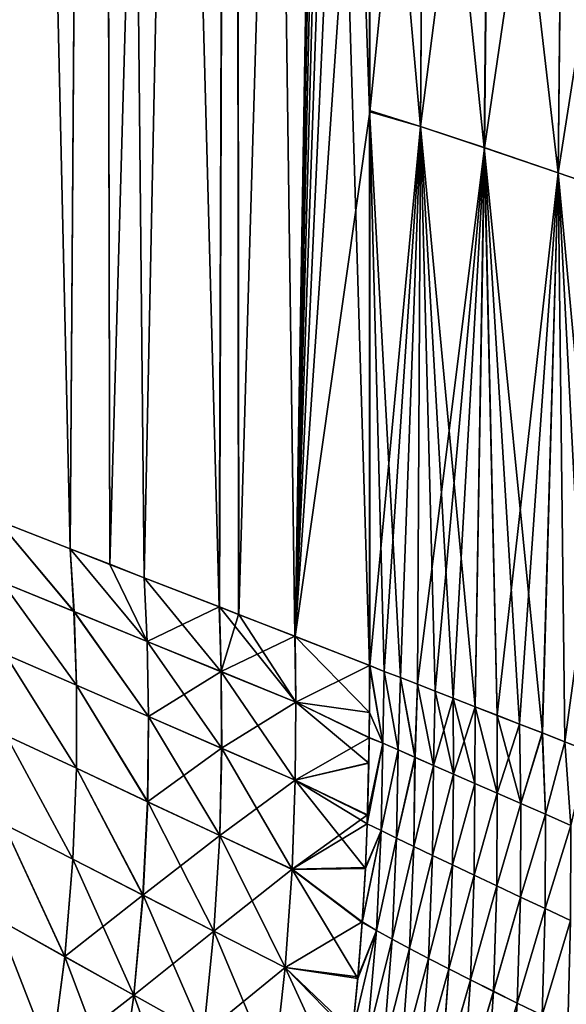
# Model space of a CAD drawing. Header units: metres. Extents: x -155 to 33, y -152 to 27.
# Tile 109 of 133: x -7 to 4, y -73 to -53. Entities that reach past the tile are written whole.
import ezdxf

# ---------------------------------------------------------------- set-up
doc = ezdxf.new("R2010")
doc.units = ezdxf.units.M
doc.layers.add('solid_12_401_042_XXX', color=7, linetype='CONTINUOUS')

msp = doc.modelspace()

# ---------------------------------------------------------------- linework, layer by layer
at = {"layer": 'solid_12_401_042_XXX'}
for points in [[(-7.610415, -63.102051, -20.093712), (-7.90242, 22.452606, -19.980618), (-5.334956, 22.452606, -20.813988)], [(-5.931913, -63.756233, 20.650507), (-5.33297, 22.452606, 20.813251), (-7.900518, 22.452606, 19.980124)], [(-5.931913, -63.756233, 20.650507), (-7.900518, 22.452606, 19.980124), (-7.371297, -63.194485, 20.181435)], [(-7.610415, -63.102051, -20.093712), (-5.334956, 22.452606, -20.813988), (-7.37211, -63.195107, -20.182384)], [(-7.37211, -63.195107, -20.182384), (-5.334956, 22.452606, -20.813988), (-5.932394, -63.756912, -20.651615)], [(-5.932394, -63.756912, -20.651615), (-5.334956, 22.452606, -20.813988), (-5.143345, -64.063515, -20.862206)], [(-5.148097, -64.06086, 20.859787), (-5.33297, 22.452606, 20.813251), (-5.931913, -63.756233, 20.650507)], [(-5.143345, -64.063515, -20.862206), (-5.334956, 22.452606, -20.813988), (-2.683736, 22.452606, -21.318867)], [(-2.97611, -64.90583, 21.278717), (-2.681618, 22.452606, 21.317888), (-5.33297, 22.452606, 20.813251)], [(-4.463577, -64.327095, 21.016954), (-5.33297, 22.452606, 20.813251), (-5.148097, -64.06086, 20.859787)], [(-2.97611, -64.90583, 21.278717), (-5.33297, 22.452606, 20.813251), (-4.463577, -64.327095, 21.016954)], [(-5.143345, -64.063515, -20.862206), (-2.683736, 22.452606, -21.318867), (-4.463907, -64.327713, -21.018131)], [(-4.463907, -64.327713, -21.018131), (-2.683736, 22.452606, -21.318867), (-2.975978, -64.906456, -21.279982)], [(-2.592949, -65.05484, 21.328829), (-2.681618, 22.452606, 21.317888), (-2.97611, -64.90583, 21.278717)], [(-2.975978, -64.906456, -21.279982), (-2.683736, 22.452606, -21.318867), (-2.590304, -65.056389, -21.330397)], [(-2.590304, -65.056389, -21.330397), (-2.683736, 22.452606, -21.318867), (-0.007215, 22.452606, -21.486614)], [(-1.477935, -65.48941, 21.435064), (-2.681618, 22.452606, 21.317888), (-2.592949, -65.05484, 21.328829)], [(0, -66.069206, 21.486078), (-2.681618, 22.452606, 21.317888), (-1.477935, -65.48941, 21.435064)], [(0, -55.070347, 21.486078), (-2.681618, 22.452606, 21.317888), (0, -66.069206, 21.486078)], [(0, -55.070347, 21.486078), (0, -43.994038, 21.486078), (-2.681618, 22.452606, 21.317888)], [(-2.590304, -65.056389, -21.330397), (-0.007215, 22.452606, -21.486614), (-1.476092, -65.49044, -21.436438)], [(0.003643, 11.360826, -21.487326), (-1.476092, -65.49044, -21.436438), (-0.007215, 22.452606, -21.486614)], [(0.003643, 11.360826, -21.487326), (0.003643, 0.275525, -21.487326), (-1.476092, -65.49044, -21.436438)], [(0.003643, 0.275525, -21.487326), (0.003643, -10.792192, -21.487326), (-1.476092, -65.49044, -21.436438)], [(0.003643, -10.792192, -21.487326), (0.003643, -21.8423, -21.487326), (-1.476092, -65.49044, -21.436438)], [(0.003643, -21.8423, -21.487326), (0.003643, -32.944717, -21.487326), (-1.476092, -65.49044, -21.436438)], [(0.003643, -32.944717, -21.487326), (0.003643, -44.030132, -21.487326), (-1.476092, -65.49044, -21.436438)], [(0.003643, -44.030132, -21.487326), (0.003643, -55.097832, -21.487326), (-1.476092, -65.49044, -21.436438)], [(1.008636, -55.387955, 21.455742), (0, -43.994038, 21.486078), (0, -55.070347, 21.486078)], [(1.083718, -44.264767, 21.453255), (0, -43.994038, 21.486078), (1.008636, -55.387955, 21.455742)], [(1.087039, -44.265751, -21.453054), (0.003643, -55.097832, -21.487326), (0.003643, -44.030132, -21.487326)], [(1.087039, -44.265751, -21.453054), (1.011807, -55.389103, -21.455553), (0.003643, -55.097832, -21.487326)], [(1.083718, -44.264767, 21.453255), (1.008636, -55.387955, 21.455742), (2.274473, -55.806702, 21.337761)], [(2.388477, -44.622677, -21.330399), (1.011807, -55.389103, -21.455553), (1.087039, -44.265751, -21.453054)], [(1.083718, -44.264767, 21.453255), (2.274473, -55.806702, 21.337761), (2.385214, -44.621647, 21.330812)], [(2.388477, -44.622677, -21.330399), (2.277692, -55.807903, -21.337355), (1.011807, -55.389103, -21.455553)], [(2.385214, -44.621647, 21.330812), (2.274473, -55.806702, 21.337761), (3.738766, -56.30405, 21.100962)], [(3.856401, -45.046463, -21.091227), (2.277692, -55.807903, -21.337355), (2.388477, -44.622677, -21.330399)], [(2.385214, -44.621647, 21.330812), (3.738766, -56.30405, 21.100962), (3.853469, -45.045494, 21.091806)], [(3.856401, -45.046463, -21.091227), (3.741716, -56.305183, -21.100384), (2.277692, -55.807903, -21.337355)], [(3.853469, -45.045494, 21.091806), (3.738766, -56.30405, 21.100962), (5.333596, -56.853764, 20.729509)], [(5.431885, -45.514782, -20.721815), (3.741716, -56.305183, -21.100384), (3.856401, -45.046463, -21.091227)], [(3.853469, -45.045494, 21.091806), (5.333596, -56.853764, 20.729509), (5.429492, -45.513954, 20.722464)], [(5.431885, -45.514782, -20.721815), (5.336029, -56.854725, -20.728855), (3.741716, -56.305183, -21.100384)], [(0.003643, -55.097832, -21.487326), (0.003643, -66.070602, -21.487326), (-1.476092, -65.49044, -21.436438)], [(0.293269, -66.183434, 21.483778), (0, -55.070347, 21.486078), (0, -66.069206, 21.486078)], [(0.61262, -66.307945, 21.475899), (0, -55.070347, 21.486078), (0.293269, -66.183434, 21.483778)], [(1.008636, -55.387955, 21.455742), (0, -55.070347, 21.486078), (0.61262, -66.307945, 21.475899)], [(1.011807, -55.389103, -21.455553), (0.003643, -66.070602, -21.487326), (0.003643, -55.097832, -21.487326)], [(1.011807, -55.389103, -21.455553), (0.293388, -66.183609, -21.483828), (0.003643, -66.070602, -21.487326)], [(1.011807, -55.389103, -21.455553), (0.612548, -66.308044, -21.475967), (0.293388, -66.183609, -21.483828)], [(1.011807, -55.389103, -21.455553), (0.950709, -66.439888, -21.461189), (0.612548, -66.308044, -21.475967)], [(1.008636, -55.387955, 21.455742), (0.61262, -66.307945, 21.475899), (0.950937, -66.43985, 21.461176)], [(1.011807, -55.389103, -21.455553), (2.277692, -55.807903, -21.337355), (0.950709, -66.439888, -21.461189)], [(1.008636, -55.387955, 21.455742), (0.950937, -66.43985, 21.461176), (1.301832, -66.576653, 21.438934)], [(1.008636, -55.387955, 21.455742), (1.301832, -66.576653, 21.438934), (1.657297, -66.71524, 21.409445)], [(1.008636, -55.387955, 21.455742), (1.657297, -66.71524, 21.409445), (2.094318, -66.885628, 21.364054)], [(2.274473, -55.806702, 21.337761), (1.008636, -55.387955, 21.455742), (2.094318, -66.885628, 21.364054)], [(2.277692, -55.807903, -21.337355), (1.301316, -66.576584, -21.438995), (0.950709, -66.439888, -21.461189)], [(2.277692, -55.807903, -21.337355), (1.656409, -66.715027, -21.409584), (1.301316, -66.576584, -21.438995)], [(2.277692, -55.807903, -21.337355), (2.0929, -66.885208, -21.364254), (1.656409, -66.715027, -21.409584)], [(2.277692, -55.807903, -21.337355), (2.527332, -67.054581, -21.309431), (2.0929, -66.885208, -21.364254)], [(2.274473, -55.806702, 21.337761), (2.094318, -66.885628, 21.364054), (2.529297, -67.055214, 21.309166)], [(2.274473, -55.806702, 21.337761), (2.529297, -67.055214, 21.309166), (2.974842, -67.22892, 21.243156)], [(2.274473, -55.806702, 21.337761), (2.974842, -67.22892, 21.243156), (3.425316, -67.404549, 21.166746)], [(3.738766, -56.30405, 21.100962), (2.274473, -55.806702, 21.337761), (3.425316, -67.404549, 21.166746)], [(2.277692, -55.807903, -21.337355), (3.741716, -56.305183, -21.100384), (2.527332, -67.054581, -21.309431)], [(3.741716, -56.305183, -21.100384), (2.972344, -67.228081, -21.243597), (2.527332, -67.054581, -21.309431)], [(3.741716, -56.305183, -21.100384), (3.422457, -67.403572, -21.167309), (2.972344, -67.228081, -21.243597)], [(3.741716, -56.305183, -21.100384), (3.869962, -67.578041, -21.082041), (3.422457, -67.403572, -21.167309)], [(3.738766, -56.30405, 21.100962), (3.425316, -67.404549, 21.166746), (3.873049, -67.579109, 21.0814)], [(3.738766, -56.30405, 21.100962), (3.873049, -67.579109, 21.0814), (4.332268, -67.758148, 20.984203)], [(3.738766, -56.30405, 21.100962), (4.332268, -67.758148, 20.984203), (4.815197, -67.946434, 20.871523)], [(5.333596, -56.853764, 20.729509), (3.738766, -56.30405, 21.100962), (4.815197, -67.946434, 20.871523)], [(3.741716, -56.305183, -21.100384), (5.336029, -56.854725, -20.728855), (3.869962, -67.578041, -21.082041)], [(5.336029, -56.854725, -20.728855), (4.328972, -67.756996, -20.984955), (3.869962, -67.578041, -21.082041)], [(-7.37211, -63.195107, -20.182384), (-5.932394, -63.756912, -20.651615), (-5.855715, -65.000221, -20.675217)], [(-7.281063, -64.41832, -20.217369), (-7.37211, -63.195107, -20.182384), (-5.855715, -65.000221, -20.675217)], [(-5.856479, -64.999504, 20.678642), (-7.371297, -63.194485, 20.181435), (-7.281771, -64.417648, 20.220757)], [(-5.856479, -64.999504, 20.678642), (-5.931913, -63.756233, 20.650507), (-7.371297, -63.194485, 20.181435)], [(-5.932394, -63.756912, -20.651615), (-5.143345, -64.063515, -20.862206), (-4.406609, -65.591843, -21.031519)], [(-5.855715, -65.000221, -20.675217), (-5.932394, -63.756912, -20.651615), (-4.406609, -65.591843, -21.031519)], [(-4.407426, -65.59111, 21.03499), (-5.931913, -63.756233, 20.650507), (-5.856479, -64.999504, 20.678642)], [(-4.463577, -64.327095, 21.016954), (-5.148097, -64.06086, 20.859787), (-5.931913, -63.756233, 20.650507)], [(-4.407426, -65.59111, 21.03499), (-4.463577, -64.327095, 21.016954), (-5.931913, -63.756233, 20.650507)], [(-5.143345, -64.063515, -20.862206), (-4.463907, -64.327713, -21.018131), (-4.406609, -65.591843, -21.031519)], [(-4.463907, -64.327713, -21.018131), (-2.975978, -64.906456, -21.279982), (-2.939308, -66.189651, -21.285757)], [(-4.406609, -65.591843, -21.031519), (-4.463907, -64.327713, -21.018131), (-2.939308, -66.189651, -21.285757)], [(-2.97611, -64.90583, 21.278717), (-4.463577, -64.327095, 21.016954), (-4.407426, -65.59111, 21.03499)], [(-5.809051, -66.457329, 20.699638), (-7.281771, -64.417648, 20.220757), (-7.218818, -65.844963, 20.252306)], [(-5.809051, -66.457329, 20.699638), (-5.856479, -64.999504, 20.678642), (-7.281771, -64.417648, 20.220757)], [(-7.281063, -64.41832, -20.217369), (-5.855715, -65.000221, -20.675217), (-5.808307, -66.458099, -20.696207)], [(-7.218128, -65.84568, -20.248913), (-7.281063, -64.41832, -20.217369), (-5.808307, -66.458099, -20.696207)], [(-2.940174, -66.188942, 21.28928), (-2.97611, -64.90583, 21.278717), (-4.407426, -65.59111, 21.03499)], [(-2.592949, -65.05484, 21.328829), (-2.97611, -64.90583, 21.278717), (-2.940174, -66.188942, 21.28928)], [(-2.975978, -64.906456, -21.279982), (-2.590304, -65.056389, -21.330397), (-1.460931, -66.792419, -21.437632)], [(-2.939308, -66.189651, -21.285757), (-2.975978, -64.906456, -21.279982), (-1.460931, -66.792419, -21.437632)], [(-4.377792, -67.079704, 21.047102), (-5.856479, -64.999504, 20.678642), (-5.809051, -66.457329, 20.699638)], [(-4.377792, -67.079704, 21.047102), (-4.407426, -65.59111, 21.03499), (-5.856479, -64.999504, 20.678642)], [(-5.855715, -65.000221, -20.675217), (-4.406609, -65.591843, -21.031519), (-4.376996, -67.080498, -21.043627)], [(-5.808307, -66.458099, -20.696207), (-5.855715, -65.000221, -20.675217), (-4.376996, -67.080498, -21.043627)], [(-1.477935, -65.48941, 21.435064), (-2.592949, -65.05484, 21.328829), (-2.940174, -66.188942, 21.28928)], [(-2.590304, -65.056389, -21.330397), (-1.476092, -65.49044, -21.436438), (-1.460931, -66.792419, -21.437632)], [(-1.461844, -66.791832, 21.441212), (-1.477935, -65.48941, 21.435064), (-2.940174, -66.188942, 21.28928)], [(0, -66.069206, 21.486078), (-1.477935, -65.48941, 21.435064), (-1.461844, -66.791832, 21.441212)], [(-0.002182, -66.998894, -21.487091), (-1.460931, -66.792419, -21.437632), (-1.476092, -65.49044, -21.436438)], [(0.003643, -66.070602, -21.487326), (-0.002182, -66.998894, -21.487091), (-1.476092, -65.49044, -21.436438)], [(-2.940174, -66.188942, 21.28928), (-4.407426, -65.59111, 21.03499), (-4.377792, -67.079704, 21.047102)], [(-4.406609, -65.591843, -21.031519), (-2.939308, -66.189651, -21.285757), (-2.929208, -67.708862, -21.291147)], [(-4.376996, -67.080498, -21.043627), (-4.406609, -65.591843, -21.031519), (-2.929208, -67.708862, -21.291147)], [(-5.809703, -68.103165, 20.718443), (-7.218818, -65.844963, 20.252306), (-7.202858, -67.45105, 20.280548)], [(-5.809703, -68.103165, 20.718443), (-5.809051, -66.457329, 20.699638), (-7.218818, -65.844963, 20.252306)], [(-7.218128, -65.84568, -20.248913), (-5.808307, -66.458099, -20.696207), (-5.808985, -68.103989, -20.715006)], [(-7.202192, -67.451805, -20.277149), (-7.218128, -65.84568, -20.248913), (-5.808985, -68.103989, -20.715006)], [(-0.002962, -66.996147, 21.486023), (0, -66.069206, 21.486078), (-1.461844, -66.791832, 21.441212)], [(0.003643, -66.070602, -21.487326), (-0.006912, -67.497246, -21.486946), (-0.002182, -66.998894, -21.487091)], [(0.262654, -67.608269, -21.484331), (-0.006912, -67.497246, -21.486946), (0.003643, -66.070602, -21.487326)], [(0.262031, -67.607872, 21.484339), (0, -66.069206, 21.486078), (-0.002962, -66.996147, 21.486023)], [(0.262031, -67.607872, 21.484339), (0.293269, -66.183434, 21.483778), (0, -66.069206, 21.486078)], [(0.262654, -67.608269, -21.484331), (0.003643, -66.070602, -21.487326), (0.293388, -66.183609, -21.483828)], [(-2.930054, -67.708099, 21.294672), (-2.940174, -66.188942, 21.28928), (-4.377792, -67.079704, 21.047102)], [(-1.461844, -66.791832, 21.441212), (-2.940174, -66.188942, 21.28928), (-2.930054, -67.708099, 21.294672)], [(-2.939308, -66.189651, -21.285757), (-1.460931, -66.792419, -21.437632), (-1.471492, -68.341454, -21.438732)], [(-2.929208, -67.708862, -21.291147), (-2.939308, -66.189651, -21.285757), (-1.471492, -68.341454, -21.438732)], [(0.262031, -67.607872, 21.484339), (0.565491, -67.74044, 21.477757), (0.293269, -66.183434, 21.483778)], [(0.566193, -67.740868, -21.477736), (0.262654, -67.608269, -21.484331), (0.293388, -66.183609, -21.483828)], [(0.565491, -67.74044, 21.477757), (0.61262, -66.307945, 21.475899), (0.293269, -66.183434, 21.483778)], [(0.566193, -67.740868, -21.477736), (0.293388, -66.183609, -21.483828), (0.612548, -66.308044, -21.475967)], [(0.565491, -67.74044, 21.477757), (0.901559, -67.886833, 21.464336), (0.61262, -66.307945, 21.475899)], [(0.902339, -67.887299, -21.464296), (0.566193, -67.740868, -21.477736), (0.612548, -66.308044, -21.475967)], [(0.902339, -67.887299, -21.464296), (0.612548, -66.308044, -21.475967), (0.950709, -66.439888, -21.461189)], [(0.901559, -67.886833, 21.464336), (0.950937, -66.43985, 21.461176), (0.61262, -66.307945, 21.475899)], [(-4.397036, -68.765541, 21.057858), (-5.809051, -66.457329, 20.699638), (-5.809703, -68.103165, 20.718443)], [(-4.397036, -68.765541, 21.057858), (-4.377792, -67.079704, 21.047102), (-5.809051, -66.457329, 20.699638)], [(-5.808985, -68.103989, -20.715006), (-5.808307, -66.458099, -20.696207), (-4.396267, -68.76638, -21.054377)], [(-5.808307, -66.458099, -20.696207), (-4.376996, -67.080498, -21.043627), (-4.396267, -68.76638, -21.054377)], [(0.901559, -67.886833, 21.464336), (1.268365, -68.046455, 21.442436), (0.950937, -66.43985, 21.461176)], [(1.269218, -68.046951, -21.442377), (0.902339, -67.887299, -21.464296), (0.950709, -66.439888, -21.461189)], [(1.269218, -68.046951, -21.442377), (0.950709, -66.439888, -21.461189), (1.301316, -66.576584, -21.438995)], [(1.268365, -68.046455, 21.442436), (1.301832, -66.576653, 21.438934), (0.950937, -66.43985, 21.461176)], [(1.268365, -68.046455, 21.442436), (1.663906, -68.218613, 21.410557), (1.301832, -66.576653, 21.438934)], [(1.269218, -68.046951, -21.442377), (1.301316, -66.576584, -21.438995), (1.656409, -66.715027, -21.409584)], [(1.664829, -68.219139, -21.410473), (1.269218, -68.046951, -21.442377), (1.656409, -66.715027, -21.409584)], [(1.663906, -68.218613, 21.410557), (1.657297, -66.71524, 21.409445), (1.301832, -66.576653, 21.438934)], [(1.664829, -68.219139, -21.410473), (1.656409, -66.715027, -21.409584), (2.0929, -66.885208, -21.364254)], [(2.085977, -68.402466, 21.367439), (2.094318, -66.885628, 21.364054), (1.657297, -66.71524, 21.409445)], [(1.663906, -68.218613, 21.410557), (2.085977, -68.402466, 21.367439), (1.657297, -66.71524, 21.409445)], [(-1.472388, -68.34082, 21.442314), (-1.461844, -66.791832, 21.441212), (-2.930054, -67.708099, 21.294672)], [(-0.007378, -67.49736, 21.485979), (-1.461844, -66.791832, 21.441212), (-1.472388, -68.34082, 21.442314)], [(-0.014258, -68.001259, -21.486778), (-1.471492, -68.341454, -21.438732), (-1.460931, -66.792419, -21.437632)], [(-0.007378, -67.49736, 21.485979), (-0.002962, -66.996147, 21.486023), (-1.461844, -66.791832, 21.441212)], [(-0.006912, -67.497246, -21.486946), (-0.014258, -68.001259, -21.486778), (-1.460931, -66.792419, -21.437632)], [(-0.002182, -66.998894, -21.487091), (-0.006912, -67.497246, -21.486946), (-1.460931, -66.792419, -21.437632)], [(2.086965, -68.403023, -21.367329), (1.664829, -68.219139, -21.410473), (2.0929, -66.885208, -21.364254)], [(2.085977, -68.402466, 21.367439), (2.532267, -68.59713, 21.311968), (2.094318, -66.885628, 21.364054)], [(2.533316, -68.597717, -21.311827), (2.086965, -68.403023, -21.367329), (2.0929, -66.885208, -21.364254)], [(2.533316, -68.597717, -21.311827), (2.0929, -66.885208, -21.364254), (2.527332, -67.054581, -21.309431)], [(2.532267, -68.59713, 21.311968), (2.529297, -67.055214, 21.309166), (2.094318, -66.885628, 21.364054)], [(-2.930054, -67.708099, 21.294672), (-4.377792, -67.079704, 21.047102), (-4.397036, -68.765541, 21.057858)], [(-4.396267, -68.76638, -21.054377), (-4.376996, -67.080498, -21.043627), (-2.968575, -69.434547, -21.295702)], [(-4.376996, -67.080498, -21.043627), (-2.929208, -67.708862, -21.291147), (-2.968575, -69.434547, -21.295702)], [(0.262031, -67.607872, 21.484339), (-0.002962, -66.996147, 21.486023), (-0.007378, -67.49736, 21.485979)], [(2.533316, -68.597717, -21.311827), (2.527332, -67.054581, -21.309431), (2.972344, -67.228081, -21.243597)], [(3.000312, -68.80159, 21.243248), (2.974842, -67.22892, 21.243156), (2.529297, -67.055214, 21.309166)], [(2.532267, -68.59713, 21.311968), (3.000312, -68.80159, 21.243248), (2.529297, -67.055214, 21.309166)], [(3.001416, -68.8022, -21.243073), (2.533316, -68.597717, -21.311827), (2.972344, -67.228081, -21.243597)], [(3.001416, -68.8022, -21.243073), (2.972344, -67.228081, -21.243597), (3.422457, -67.403572, -21.167309)], [(3.000312, -68.80159, 21.243248), (3.425316, -67.404549, 21.166746), (2.974842, -67.22892, 21.243156)], [(-5.881367, -69.905334, 20.734701), (-7.202858, -67.45105, 20.280548), (-7.255584, -69.205696, 20.305199)], [(-7.254946, -69.20649, -20.301794), (-7.202192, -67.451805, -20.277149), (-5.880681, -69.906189, -20.73126)], [(-5.881367, -69.905334, 20.734701), (-5.809703, -68.103165, 20.718443), (-7.202858, -67.45105, 20.280548)], [(-7.202192, -67.451805, -20.277149), (-5.808985, -68.103989, -20.715006), (-5.880681, -69.906189, -20.73126)], [(-0.014509, -67.994339, 21.485895), (-0.007378, -67.49736, 21.485979), (-1.472388, -68.34082, 21.442314)], [(-0.0454, -69.203819, 21.485491), (-0.007378, -67.49736, 21.485979), (-0.039518, -69.02478, 21.485571)], [(0.262031, -67.607872, 21.484339), (-0.007378, -67.49736, 21.485979), (-0.0454, -69.203819, 21.485491)], [(-0.039518, -69.02478, 21.485571), (-0.007378, -67.49736, 21.485979), (-0.014509, -67.994339, 21.485895)], [(-0.006912, -67.497246, -21.486946), (-0.039359, -69.042, -21.486324), (-0.014258, -68.001259, -21.486778)], [(0.262654, -67.608269, -21.484331), (-0.039359, -69.042, -21.486324), (-0.006912, -67.497246, -21.486946)], [(3.000312, -68.80159, 21.243248), (3.487571, -69.014771, 21.160534), (3.425316, -67.404549, 21.166746)], [(3.488726, -69.015404, -21.160326), (3.001416, -68.8022, -21.243073), (3.422457, -67.403572, -21.167309)], [(3.488726, -69.015404, -21.160326), (3.422457, -67.403572, -21.167309), (3.869962, -67.578041, -21.082041)], [(3.487571, -69.014771, 21.160534), (3.873049, -67.579109, 21.0814), (3.425316, -67.404549, 21.166746)], [(0.229218, -69.336113, 21.483858), (0.262031, -67.607872, 21.484339), (-0.0454, -69.203819, 21.485491)], [(0.262654, -67.608269, -21.484331), (-0.04474, -69.204887, -21.486237), (-0.039359, -69.042, -21.486324)], [(0.22956, -69.336411, -21.483852), (-0.04474, -69.204887, -21.486237), (0.262654, -67.608269, -21.484331)], [(0.229218, -69.336113, 21.483858), (0.565491, -67.74044, 21.477757), (0.262031, -67.607872, 21.484339)], [(0.22956, -69.336411, -21.483852), (0.262654, -67.608269, -21.484331), (0.566193, -67.740868, -21.477736)], [(3.487571, -69.014771, 21.160534), (3.991395, -69.235542, 21.063311), (3.873049, -67.579109, 21.0814)], [(3.992595, -69.236198, -21.063065), (3.488726, -69.015404, -21.160326), (3.869962, -67.578041, -21.082041)], [(3.992595, -69.236198, -21.063065), (3.869962, -67.578041, -21.082041), (4.328972, -67.756996, -20.984955)], [(3.991395, -69.235542, 21.063311), (4.332268, -67.758148, 20.984203), (3.873049, -67.579109, 21.0814)], [(-2.969394, -69.433739, 21.299231), (-2.930054, -67.708099, 21.294672), (-4.397036, -68.765541, 21.057858)], [(-1.472388, -68.34082, 21.442314), (-2.930054, -67.708099, 21.294672), (-2.969394, -69.433739, 21.299231)], [(-2.968575, -69.434547, -21.295702), (-2.929208, -67.708862, -21.291147), (-1.531955, -70.106209, -21.439219)], [(-2.929208, -67.708862, -21.291147), (-1.471492, -68.341454, -21.438732), (-1.531955, -70.106209, -21.439219)], [(0.229218, -69.336113, 21.483858), (0.537431, -69.486809, 21.477224), (0.565491, -67.74044, 21.477757)], [(0.537829, -69.487129, -21.477211), (0.22956, -69.336411, -21.483852), (0.566193, -67.740868, -21.477736)], [(0.537431, -69.486809, 21.477224), (0.901559, -67.886833, 21.464336), (0.565491, -67.74044, 21.477757)], [(0.537431, -69.486809, 21.477224), (0.877748, -69.651436, 21.463747), (0.901559, -67.886833, 21.464336)], [(0.537829, -69.487129, -21.477211), (0.566193, -67.740868, -21.477736), (0.902339, -67.887299, -21.464296)], [(0.878203, -69.651787, -21.463726), (0.537829, -69.487129, -21.477211), (0.902339, -67.887299, -21.464296)], [(0.877748, -69.651436, 21.463747), (1.268365, -68.046455, 21.442436), (0.901559, -67.886833, 21.464336)], [(0.878203, -69.651787, -21.463726), (0.902339, -67.887299, -21.464296), (1.269218, -68.046951, -21.442377)], [(-0.039518, -69.02478, 21.485571), (-0.014509, -67.994339, 21.485895), (-1.472388, -68.34082, 21.442314)], [(-0.014258, -68.001259, -21.486778), (-0.039359, -69.042, -21.486324), (-1.471492, -68.341454, -21.438732)], [(0.877748, -69.651436, 21.463747), (1.248282, -69.829239, 21.441826), (1.268365, -68.046455, 21.442436)], [(1.248795, -69.829613, -21.44179), (0.878203, -69.651787, -21.463726), (1.269218, -68.046951, -21.442377)], [(1.248282, -69.829239, 21.441826), (1.663906, -68.218613, 21.410557), (1.268365, -68.046455, 21.442436)], [(1.248795, -69.829613, -21.44179), (1.269218, -68.046951, -21.442377), (1.664829, -68.219139, -21.410473)], [(-4.489345, -70.61544, 21.066851), (-5.809703, -68.103165, 20.718443), (-5.881367, -69.905334, 20.734701)], [(-5.880681, -69.906189, -20.73126), (-5.808985, -68.103989, -20.715006), (-4.488608, -70.616318, -21.063368)], [(-4.489345, -70.61544, 21.066851), (-4.397036, -68.765541, 21.057858), (-5.809703, -68.103165, 20.718443)], [(-5.808985, -68.103989, -20.715006), (-4.396267, -68.76638, -21.054377), (-4.488608, -70.616318, -21.063368)], [(1.248282, -69.829239, 21.441826), (1.647026, -70.019386, 21.40999), (1.663906, -68.218613, 21.410557)], [(1.647597, -70.019791, -21.409937), (1.248795, -69.829613, -21.44179), (1.664829, -68.219139, -21.410473)], [(1.647026, -70.019386, 21.40999), (2.085977, -68.402466, 21.367439), (1.663906, -68.218613, 21.410557)], [(1.647597, -70.019791, -21.409937), (1.664829, -68.219139, -21.410473), (2.086965, -68.403023, -21.367329)], [(-1.532829, -70.105537, 21.442802), (-1.472388, -68.34082, 21.442314), (-2.969394, -69.433739, 21.299231)], [(-0.039518, -69.02478, 21.485571), (-1.472388, -68.34082, 21.442314), (-1.532829, -70.105537, 21.442802)], [(-0.081638, -70.088181, -21.485662), (-1.531955, -70.106209, -21.439219), (-1.471492, -68.341454, -21.438732)], [(-0.04474, -69.204887, -21.486237), (-0.081638, -70.088181, -21.485662), (-1.471492, -68.341454, -21.438732)], [(-0.039359, -69.042, -21.486324), (-0.04474, -69.204887, -21.486237), (-1.471492, -68.341454, -21.438732)], [(1.647026, -70.019386, 21.40999), (2.07178, -70.220955, 21.367001), (2.085977, -68.402466, 21.367439)], [(2.072408, -70.22139, -21.36693), (1.647597, -70.019791, -21.409937), (2.086965, -68.403023, -21.367329)], [(2.07178, -70.220955, 21.367001), (2.532267, -68.59713, 21.311968), (2.085977, -68.402466, 21.367439)], [(2.072408, -70.22139, -21.36693), (2.086965, -68.403023, -21.367329), (2.533316, -68.597717, -21.311827)], [(2.07178, -70.220955, 21.367001), (2.520249, -70.432938, 21.311758), (2.532267, -68.59713, 21.311968)], [(2.520934, -70.433395, -21.311665), (2.072408, -70.22139, -21.36693), (2.533316, -68.597717, -21.311827)], [(2.520249, -70.432938, 21.311758), (3.000312, -68.80159, 21.243248), (2.532267, -68.59713, 21.311968)], [(2.520934, -70.433395, -21.311665), (2.533316, -68.597717, -21.311827), (3.001416, -68.8022, -21.243073)], [(-2.969394, -69.433739, 21.299231), (-4.397036, -68.765541, 21.057858), (-4.489345, -70.61544, 21.066851)], [(-4.488608, -70.616318, -21.063368), (-4.396267, -68.76638, -21.054377), (-3.082858, -71.332024, -21.298985)], [(-4.396267, -68.76638, -21.054377), (-2.968575, -69.434547, -21.295702), (-3.082858, -71.332024, -21.298985)], [(2.520249, -70.432938, 21.311758), (2.989993, -70.654243, 21.243372), (3.000312, -68.80159, 21.243248)], [(2.990733, -70.654724, -21.243256), (2.520934, -70.433395, -21.311665), (3.001416, -68.8022, -21.243073)], [(2.989993, -70.654243, 21.243372), (3.487571, -69.014771, 21.160534), (3.000312, -68.80159, 21.243248)], [(2.990733, -70.654724, -21.243256), (3.001416, -68.8022, -21.243073), (3.488726, -69.015404, -21.160326)], [(-0.0454, -69.203819, 21.485491), (-0.039518, -69.02478, 21.485571), (-1.532829, -70.105537, 21.442802)], [(2.989993, -70.654243, 21.243372), (3.478503, -70.883743, 21.161098), (3.487571, -69.014771, 21.160534)], [(3.479295, -70.884247, -21.160955), (2.990733, -70.654724, -21.243256), (3.488726, -69.015404, -21.160326)], [(3.478503, -70.883743, 21.161098), (3.991395, -69.235542, 21.063311), (3.487571, -69.014771, 21.160534)], [(3.479295, -70.884247, -21.160955), (3.488726, -69.015404, -21.160326), (3.992595, -69.236198, -21.063065)], [(-6.04077, -71.836227, 20.748106), (-7.255584, -69.205696, 20.305199), (-7.392777, -71.082596, 20.326029)], [(-7.39217, -71.083412, -20.322622), (-7.254946, -69.20649, -20.301794), (-6.040118, -71.837112, -20.744661)], [(-6.04077, -71.836227, 20.748106), (-5.881367, -69.905334, 20.734701), (-7.255584, -69.205696, 20.305199)], [(-7.254946, -69.20649, -20.301794), (-5.880681, -69.906189, -20.73126), (-6.040118, -71.837112, -20.744661)], [(-0.080957, -70.066612, 21.485001), (-0.0454, -69.203819, 21.485491), (-1.532829, -70.105537, 21.442802)], [(0.22956, -69.336411, -21.483852), (-0.081638, -70.088181, -21.485662), (-0.04474, -69.204887, -21.486237)], [(0.229218, -69.336113, 21.483858), (-0.0454, -69.203819, 21.485491), (-0.080957, -70.066612, 21.485001)], [(3.478503, -70.883743, 21.161098), (3.983171, -71.120239, 21.064415), (3.991395, -69.235542, 21.063311)], [(3.984013, -71.120766, -21.064243), (3.479295, -70.884247, -21.160955), (3.992595, -69.236198, -21.063065)], [(-3.083647, -71.331169, 21.302517), (-2.969394, -69.433739, 21.299231), (-4.489345, -70.61544, 21.066851)], [(-1.532829, -70.105537, 21.442802), (-2.969394, -69.433739, 21.299231), (-3.083647, -71.331169, 21.302517)], [(-3.082858, -71.332024, -21.298985), (-2.968575, -69.434547, -21.295702), (-1.669037, -72.050522, -21.438637)], [(-2.968575, -69.434547, -21.295702), (-1.531955, -70.106209, -21.439219), (-1.669037, -72.050522, -21.438637)], [(0.22956, -69.336411, -21.483852), (-0.14507, -71.159416, -21.484713), (-0.081638, -70.088181, -21.485662)], [(0.135614, -71.316536, -21.482382), (-0.14507, -71.159416, -21.484713), (0.22956, -69.336411, -21.483852)], [(0.229218, -69.336113, 21.483858), (-0.080957, -70.066612, 21.485001), (-0.143692, -71.143013, 21.484125)], [(0.135817, -71.316521, 21.48238), (0.229218, -69.336113, 21.483858), (-0.143692, -71.143013, 21.484125)], [(0.135614, -71.316536, -21.482382), (0.22956, -69.336411, -21.483852), (0.537829, -69.487129, -21.477211)], [(0.135817, -71.316521, 21.48238), (0.537431, -69.486809, 21.477224), (0.229218, -69.336113, 21.483858)], [(0.449613, -71.488228, -21.475571), (0.135614, -71.316536, -21.482382), (0.537829, -69.487129, -21.477211)], [(0.135817, -71.316521, 21.48238), (0.4498, -71.488197, 21.475567), (0.537431, -69.486809, 21.477224)], [(0.449613, -71.488228, -21.475571), (0.537829, -69.487129, -21.477211), (0.878203, -69.651787, -21.463726)], [(0.4498, -71.488197, 21.475567), (0.877748, -69.651436, 21.463747), (0.537431, -69.486809, 21.477224)], [(0.795321, -71.673279, -21.46191), (0.449613, -71.488228, -21.475571), (0.878203, -69.651787, -21.463726)], [(0.4498, -71.488197, 21.475567), (0.795483, -71.673233, 21.461903), (0.877748, -69.651436, 21.463747)], [(0.795321, -71.673279, -21.46191), (0.878203, -69.651787, -21.463726), (1.248795, -69.829613, -21.44179)], [(1.170847, -71.870506, -21.439852), (0.795321, -71.673279, -21.46191), (1.248795, -69.829613, -21.44179)], [(0.795483, -71.673233, 21.461903), (1.248282, -69.829239, 21.441826), (0.877748, -69.651436, 21.463747)], [(0.795483, -71.673233, 21.461903), (1.170977, -71.870438, 21.439844), (1.248282, -69.829239, 21.441826)], [(1.170847, -71.870506, -21.439852), (1.248795, -69.829613, -21.44179), (1.647597, -70.019791, -21.409937)], [(1.170977, -71.870438, 21.439844), (1.647026, -70.019386, 21.40999), (1.248282, -69.829239, 21.441826)], [(-4.489345, -70.61544, 21.066851), (-5.881367, -69.905334, 20.734701), (-6.04077, -71.836227, 20.748106)], [(-6.040118, -71.837112, -20.744661), (-5.880681, -69.906189, -20.73126), (-4.67171, -72.60144, -21.070227)], [(-5.880681, -69.906189, -20.73126), (-4.488608, -70.616318, -21.063368), (-4.67171, -72.60144, -21.070227)], [(1.574188, -72.078728, -21.407974), (1.170847, -71.870506, -21.439852), (1.647597, -70.019791, -21.409937)], [(1.170977, -71.870438, 21.439844), (1.574279, -72.078644, 21.407967), (1.647026, -70.019386, 21.40999)], [(1.574188, -72.078728, -21.407974), (1.647597, -70.019791, -21.409937), (2.072408, -70.22139, -21.36693)], [(1.574279, -72.078644, 21.407967), (2.07178, -70.220955, 21.367001), (1.647026, -70.019386, 21.40999)], [(-1.669885, -72.049812, 21.442223), (-1.532829, -70.105537, 21.442802), (-3.083647, -71.331169, 21.302517)], [(-0.143692, -71.143013, 21.484125), (-1.532829, -70.105537, 21.442802), (-1.669885, -72.049812, 21.442223)], [(-0.233033, -72.267502, -21.483404), (-1.669037, -72.050522, -21.438637), (-1.531955, -70.106209, -21.439219)], [(-0.143692, -71.143013, 21.484125), (-0.080957, -70.066612, 21.485001), (-1.532829, -70.105537, 21.442802)], [(-0.081638, -70.088181, -21.485662), (-0.14507, -71.159416, -21.484713), (-1.531955, -70.106209, -21.439219)], [(-0.14507, -71.159416, -21.484713), (-0.233033, -72.267502, -21.483404), (-1.531955, -70.106209, -21.439219)], [(2.003158, -72.296745, -21.365074), (1.574188, -72.078728, -21.407974), (2.072408, -70.22139, -21.36693)], [(1.574279, -72.078644, 21.407967), (2.003204, -72.296638, 21.36507), (2.07178, -70.220955, 21.367001)], [(2.003158, -72.296745, -21.365074), (2.072408, -70.22139, -21.36693), (2.520934, -70.433395, -21.311665)], [(2.003204, -72.296638, 21.36507), (2.520249, -70.432938, 21.311758), (2.07178, -70.220955, 21.367001)], [(-4.67241, -72.60054, 21.073713), (-4.489345, -70.61544, 21.066851), (-6.04077, -71.836227, 20.748106)], [(-3.083647, -71.331169, 21.302517), (-4.489345, -70.61544, 21.066851), (-4.67241, -72.60054, 21.073713)], [(-4.67171, -72.60144, -21.070227), (-4.488608, -70.616318, -21.063368), (-3.290731, -73.371147, -21.300587)], [(-4.488608, -70.616318, -21.063368), (-3.082858, -71.332024, -21.298985), (-3.290731, -73.371147, -21.300587)], [(2.455481, -72.523346, -21.310068), (2.003158, -72.296745, -21.365074), (2.520934, -70.433395, -21.311665)], [(2.003204, -72.296638, 21.36507), (2.455477, -72.523209, 21.31007), (2.520249, -70.432938, 21.311758)], [(2.455477, -72.523209, 21.31007), (2.989993, -70.654243, 21.243372), (2.520249, -70.432938, 21.311758)], [(2.455481, -72.523346, -21.310068), (2.520934, -70.433395, -21.311665), (2.990733, -70.654724, -21.243256)], [(2.455477, -72.523209, 21.31007), (2.928683, -72.757149, 21.242092), (2.989993, -70.654243, 21.243372)], [(2.928744, -72.757309, -21.242081), (2.455481, -72.523346, -21.310068), (2.990733, -70.654724, -21.243256)], [(2.928683, -72.757149, 21.242092), (3.478503, -70.883743, 21.161098), (2.989993, -70.654243, 21.243372)], [(2.928744, -72.757309, -21.242081), (2.990733, -70.654724, -21.243256), (3.479295, -70.884247, -21.160955)], [(2.928683, -72.757149, 21.242092), (3.420345, -72.997231, 21.160393), (3.478503, -70.883743, 21.161098)], [(3.420465, -72.997429, -21.16037), (2.928744, -72.757309, -21.242081), (3.479295, -70.884247, -21.160955)], [(3.420345, -72.997231, 21.160393), (3.983171, -71.120239, 21.064415), (3.478503, -70.883743, 21.161098)], [(3.420465, -72.997429, -21.16037), (3.479295, -70.884247, -21.160955), (3.984013, -71.120766, -21.064243)], [(-6.303817, -73.868744, 20.75835), (-7.392777, -71.082596, 20.326029), (-7.629436, -73.05587, 20.342825)], [(-7.628863, -73.056702, -20.339415), (-7.39217, -71.083412, -20.322622), (-6.303202, -73.869644, -20.754904)], [(-6.303817, -73.868744, 20.75835), (-6.04077, -71.836227, 20.748106), (-7.392777, -71.082596, 20.326029)], [(-7.39217, -71.083412, -20.322622), (-6.040118, -71.837112, -20.744661), (-6.303202, -73.869644, -20.754904)], [(-0.229269, -72.233597, 21.482916), (-0.143692, -71.143013, 21.484125), (-1.669885, -72.049812, 21.442223)], [(0.135614, -71.316536, -21.482382), (-0.233033, -72.267502, -21.483404), (-0.14507, -71.159416, -21.484713)], [(0.135817, -71.316521, 21.48238), (-0.143692, -71.143013, 21.484125), (-0.229269, -72.233597, 21.482916)], [(3.420345, -72.997231, 21.160393), (3.927891, -73.242256, 21.064438), (3.983171, -71.120239, 21.064415)], [(3.928072, -73.242485, -21.064402), (3.420465, -72.997429, -21.16037), (3.984013, -71.120766, -21.064243)], [(-3.291485, -73.37027, 21.304121), (-3.083647, -71.331169, 21.302517), (-4.67241, -72.60054, 21.073713)], [(-1.669885, -72.049812, 21.442223), (-3.083647, -71.331169, 21.302517), (-3.291485, -73.37027, 21.304121)], [(-3.290731, -73.371147, -21.300587), (-3.082858, -71.332024, -21.298985), (-1.902406, -74.142975, -21.436569)], [(-3.082858, -71.332024, -21.298985), (-1.669037, -72.050522, -21.438637), (-1.902406, -74.142975, -21.436569)], [(0.135614, -71.316536, -21.482382), (-0.338978, -73.325798, -21.481821), (-0.233033, -72.267502, -21.483404)], [(-0.051924, -73.507912, -21.479528), (-0.338978, -73.325798, -21.481821), (0.135614, -71.316536, -21.482382)], [(0.135817, -71.316521, 21.48238), (-0.229269, -72.233597, 21.482916), (-0.338383, -73.326218, 21.481356)], [(-0.051391, -73.50811, 21.479521), (0.135817, -71.316521, 21.48238), (-0.338383, -73.326218, 21.481356)], [(-0.051924, -73.507912, -21.479528), (0.135614, -71.316536, -21.482382), (0.449613, -71.488228, -21.475571)], [(-0.051391, -73.50811, 21.479521), (0.4498, -71.488197, 21.475567), (0.135817, -71.316521, 21.48238)], [(0.268215, -73.703613, -21.47254), (-0.051924, -73.507912, -21.479528), (0.449613, -71.488228, -21.475571)], [(-0.051391, -73.50811, 21.479521), (0.268754, -73.703812, 21.472525), (0.4498, -71.488197, 21.475567)], [(0.268215, -73.703613, -21.47254), (0.449613, -71.488228, -21.475571), (0.795321, -71.673279, -21.46191)], [(0.268754, -73.703812, 21.472525), (0.795483, -71.673233, 21.461903), (0.4498, -71.488197, 21.475567)], [(0.61987, -73.911583, -21.458738), (0.268215, -73.703613, -21.47254), (0.795321, -71.673279, -21.46191)], [(0.268754, -73.703812, 21.472525), (0.620402, -73.911758, 21.458714), (0.795483, -71.673233, 21.461903)], [(0.61987, -73.911583, -21.458738), (0.795321, -71.673279, -21.46191), (1.170847, -71.870506, -21.439852)], [(0.620402, -73.911758, 21.458714), (1.170977, -71.870438, 21.439844), (0.795483, -71.673233, 21.461903)], [(-4.67241, -72.60054, 21.073713), (-6.04077, -71.836227, 20.748106), (-6.303817, -73.868744, 20.75835)], [(-6.303202, -73.869644, -20.754904), (-6.040118, -71.837112, -20.744661), (-4.962406, -74.693398, -21.074583)], [(-6.040118, -71.837112, -20.744661), (-4.67171, -72.60144, -21.070227), (-4.962406, -74.693398, -21.074583)], [(1.001218, -74.129951, -21.436655), (0.61987, -73.911583, -21.458738), (1.170847, -71.870506, -21.439852)], [(0.620402, -73.911758, 21.458714), (1.001732, -74.130104, 21.436621), (1.170977, -71.870438, 21.439844)], [(1.001218, -74.129951, -21.436655), (1.170847, -71.870506, -21.439852), (1.574188, -72.078728, -21.407974)], [(1.001732, -74.130104, 21.436621), (1.574279, -72.078644, 21.407967), (1.170977, -71.870438, 21.439844)], [(-1.903227, -74.142235, 21.440155), (-1.669885, -72.049812, 21.442223), (-3.291485, -73.37027, 21.304121)], [(-0.338383, -73.326218, 21.481356), (-1.669885, -72.049812, 21.442223), (-1.903227, -74.142235, 21.440155)], [(-0.497178, -74.608398, -21.479435), (-1.902406, -74.142975, -21.436569), (-1.669037, -72.050522, -21.438637)], [(-0.338383, -73.326218, 21.481356), (-0.229269, -72.233597, 21.482916), (-1.669885, -72.049812, 21.442223)], [(-0.347451, -73.40197, -21.481693), (-0.497178, -74.608398, -21.479435), (-1.669037, -72.050522, -21.438637)], [(-0.338978, -73.325798, -21.481821), (-0.347451, -73.40197, -21.481693), (-1.669037, -72.050522, -21.438637)], [(-0.233033, -72.267502, -21.483404), (-0.338978, -73.325798, -21.481821), (-1.669037, -72.050522, -21.438637)], [(1.410314, -74.356941, -21.404938), (1.001218, -74.129951, -21.436655), (1.574188, -72.078728, -21.407974)], [(1.001732, -74.130104, 21.436621), (1.410798, -74.357079, 21.404898), (1.574279, -72.078644, 21.407967)], [(1.410314, -74.356941, -21.404938), (1.574188, -72.078728, -21.407974), (2.003158, -72.296745, -21.365074)], [(1.410798, -74.357079, 21.404898), (2.003204, -72.296638, 21.36507), (1.574279, -72.078644, 21.407967)], [(1.845022, -74.590942, -21.362423), (1.410314, -74.356941, -21.404938), (2.003158, -72.296745, -21.365074)], [(1.410798, -74.357079, 21.404898), (1.845467, -74.591049, 21.362375), (2.003204, -72.296638, 21.36507)], [(1.845022, -74.590942, -21.362423), (2.003158, -72.296745, -21.365074), (2.455481, -72.523346, -21.310068)], [(1.845467, -74.591049, 21.362375), (2.455477, -72.523209, 21.31007), (2.003204, -72.296638, 21.36507)], [(2.303109, -74.830406, -21.308056), (1.845022, -74.590942, -21.362423), (2.455481, -72.523346, -21.310068)], [(1.845467, -74.591049, 21.362375), (2.303506, -74.830482, 21.308004), (2.455477, -72.523209, 21.31007)], [(2.303109, -74.830406, -21.308056), (2.455481, -72.523346, -21.310068), (2.928744, -72.757309, -21.242081)], [(2.303506, -74.830482, 21.308004), (2.928683, -72.757149, 21.242092), (2.455477, -72.523209, 21.31007)], [(-4.963068, -74.692474, 21.078072), (-4.67241, -72.60054, 21.073713), (-6.303817, -73.868744, 20.75835)], [(-3.291485, -73.37027, 21.304121), (-4.67241, -72.60054, 21.073713), (-4.963068, -74.692474, 21.078072)], [(-4.962406, -74.693398, -21.074583), (-4.67171, -72.60144, -21.070227), (-3.609975, -75.522331, -21.300102)], [(-4.67171, -72.60144, -21.070227), (-3.290731, -73.371147, -21.300587), (-3.609975, -75.522331, -21.300102)], [(2.782197, -75.073944, -21.240965), (2.303109, -74.830406, -21.308056), (2.928744, -72.757309, -21.242081)], [(2.303506, -74.830482, 21.308004), (2.782538, -75.073982, 21.240915), (2.928683, -72.757149, 21.242092)], [(2.782197, -75.073944, -21.240965), (2.928744, -72.757309, -21.242081), (3.420465, -72.997429, -21.16037)], [(2.782538, -75.073982, 21.240915), (3.420345, -72.997231, 21.160393), (2.928683, -72.757149, 21.242092)]]:
    msp.add_3dface(points, dxfattribs=at)

doc.saveas('drawing.dxf')
